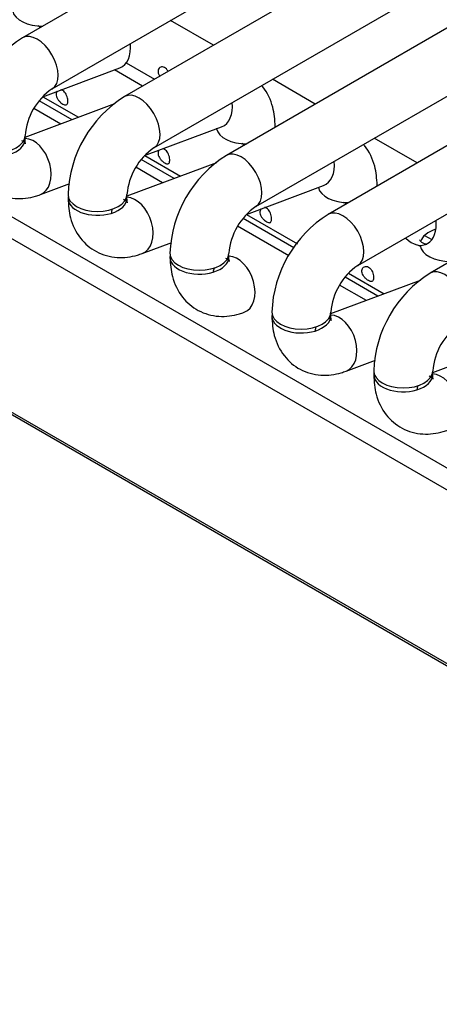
# Model space of a CAD drawing. Header units: millimetres. Extents: x 0 to 287, y 0 to 200.
# Tile 42 of 57: x 207.44 to 209.21, y 98.83 to 103. Entities that reach past the tile are written whole.
import ezdxf

# ---------------------------------------------------------------- set-up
doc = ezdxf.new("R2010")
doc.units = ezdxf.units.MM
doc.layers.add('130.190_BW4C_CTM', color=7, linetype='Continuous')
doc.layers.add('Défaut', color=7, linetype='Continuous')

# ---------------------------------------------------------------- blocks, each defined once
blk = doc.blocks.new('SE3')
at = {"layer": '130.190_BW4C_CTM', "color": 7, "linetype": 'Continuous'}
for p, q in [((216.5691, 108.1898), (207.4474, 102.9234)), ((207.5724, 102.7068), (216.6941, 107.9733)), ((217.0011, 107.9403), (207.8795, 102.6739)), ((208.0045, 102.4574), (217.1261, 107.7238)), ((217.4332, 107.6909), (208.3115, 102.4245)), ((208.4365, 102.208), (217.5582, 107.4744)), ((217.8652, 107.4414), (208.7435, 102.175)), ((208.8685, 101.9585), (217.9902, 107.2249)), ((218.2973, 107.192), (209.1756, 101.9256)), ((203.7911, 104.2492), (212.7266, 99.0904)), ((212.6821, 99.0231), (203.7467, 104.182)), ((226.1511, 90.5106), (203.5944, 103.5337)), ((203.5955, 103.5242), (226.1522, 90.5011)), ((207.5241, 102.9676), (207.5134, 102.9738)), ((208.2566, 102.8917), (208.0746, 102.9968)), ((207.533, 102.6735), (207.8594, 102.7955)), ((207.8868, 102.8165), (208.0066, 102.7473)), ((207.9561, 102.7182), (207.8368, 102.787)), ((208.6887, 102.6422), (208.5066, 102.7473)), ((207.5333, 102.6736), (207.6847, 102.5862)), ((207.8372, 102.6431), (207.4574, 102.5012)), ((207.6091, 102.5579), (207.495, 102.6237)), ((207.6579, 102.5761), (207.5184, 102.6566)), ((207.965, 102.424), (208.2915, 102.546)), ((208.2699, 102.537), (208.2689, 102.5376)), ((209.1207, 102.3928), (208.9387, 102.4979)), ((208.3881, 102.4687), (208.3775, 102.4749)), ((207.9654, 102.4241), (208.1168, 102.3367)), ((208.2692, 102.3937), (207.8895, 102.2518)), ((208.0411, 102.3084), (207.9271, 102.3743)), ((208.0899, 102.3267), (207.9504, 102.4072)), ((207.523, 102.2588), (207.6477, 102.3054)), ((208.3971, 102.1746), (208.7235, 102.2966)), ((208.7019, 102.2876), (208.7009, 102.2881)), ((208.8202, 102.2193), (208.8095, 102.2255)), ((208.3974, 102.1747), (208.6125, 102.0505)), ((208.5768, 101.9992), (208.3591, 102.1248)), ((208.598, 102.0334), (208.3825, 102.1578)), ((209.1521, 102.086), (209.1829, 102.0682)), ((207.955, 102.0094), (208.0797, 102.056)), ((209.134, 102.0381), (209.1237, 102.044)), ((208.8293, 101.9253), (208.9809, 101.8378)), ((209.1333, 101.8948), (208.7535, 101.7529)), ((208.9052, 101.8096), (208.7912, 101.8754)), ((208.954, 101.8278), (208.8145, 101.9083)), ((209.5654, 101.6454), (209.1856, 101.5034)), ((208.8191, 101.5105), (208.9438, 101.5571))]:
    blk.add_line(p, q, dxfattribs=at)
for centre, radius, start, end in [((207.7185, 102.4905), 0.5107, 122.0624, 177.9376), ((207.7237, 102.4875), 0.2664, 124.5996, 175.4004), ((208.1506, 102.2411), 0.5107, 122.0624, 177.9376), ((208.1557, 102.2381), 0.2664, 124.5996, 175.4004), ((208.5826, 101.9917), 0.5107, 122.0624, 177.9376), ((208.5878, 101.9887), 0.2664, 124.5996, 175.4004), ((209.0147, 101.7422), 0.5107, 122.0624, 177.9376), ((209.0198, 101.7392), 0.2664, 124.5996, 175.4004), ((209.4467, 101.4928), 0.5107, 122.0624, 177.9376), ((209.4519, 101.4898), 0.2664, 124.5996, 175.4004)]:
    blk.add_arc(centre, radius, start, end, dxfattribs=at)
for centre, major_axis, ratio, start_param, end_param in [((207.5297, 103.0453), (0.125, 0), 0.57735, 3.272674, 4.744529), ((207.5099, 102.8151), (0.0625, -0.1083), 0.57735, 0.009871, 3.141298), ((207.8157, 102.9126), (-0.0438, 0.1171), 0.668835, 3.141593, 4.350833), ((207.942, 102.5657), (0.0625, -0.1083), 0.57735, 0.009871, 3.141298), ((208.2477, 102.6631), (-0.0438, 0.1171), 0.668835, 3.141593, 4.350833), ((208.3938, 102.5464), (0.125, 0), 0.57735, 6.251045, 6.283185), ((207.3331, 102.4926), (0.125, 0), 0.57735, 3.028213, 6.283185), ((207.3331, 102.5089), (0.125, 0), 0.57735, 3.141732, 6.274998), ((207.3331, 102.4926), (0.125, 0), 0.57735, 0, 0.1188), ((208.3938, 102.5464), (0.125, 0), 0.57735, 3.260392, 4.744529), ((207.4792, 102.3759), (-0.0438, 0.1171), 0.668835, 3.141564, 6.012973), ((208.374, 102.3162), (0.0625, -0.1083), 0.57735, 0.009871, 3.141298), ((208.6798, 102.4137), (-0.0438, 0.1171), 0.668835, 3.141593, 4.350833), ((208.8258, 102.297), (0.125, 0), 0.57735, 6.251045, 6.283185), ((207.7652, 102.2431), (0.125, 0), 0.57735, 3.028209, 6.283185), ((207.7652, 102.2595), (0.125, 0), 0.57735, 3.141732, 6.274998), ((207.7652, 102.2431), (0.125, 0), 0.57735, 0, 0.1188), ((208.8258, 102.297), (0.125, 0), 0.57735, 3.260392, 4.744529), ((207.9113, 102.1265), (-0.0438, 0.1171), 0.668835, 3.141564, 6.012973), ((207.9113, 102.1265), (-0.0438, 0.1171), 0.668835, 0.703415, 0.873634), ((208.806, 102.0668), (0.0625, -0.1083), 0.57735, 0.009871, 3.141298), ((209.1118, 102.1642), (-0.0438, 0.1171), 0.668835, 2.170969, 4.350833), ((209.2579, 102.0476), (0.125, 0), 0.57735, 2.052782, 2.965389), ((209.2579, 102.0476), (0.125, 0), 0.57735, 3.196628, 4.744529), ((208.1972, 101.9937), (0.125, 0), 0.57735, 3.028209, 6.283185), ((208.1972, 102.01), (0.125, 0), 0.57735, 3.141732, 6.274998), ((208.1972, 101.9937), (0.125, 0), 0.57735, 0, 0.113383), ((208.3433, 101.877), (-0.0438, 0.1171), 0.668835, 3.141564, 6.012973), ((208.3433, 101.877), (-0.0438, 0.1171), 0.668835, 0.703415, 0.873634), ((209.2381, 101.8173), (0.0625, -0.1083), 0.57735, 0.009871, 3.141298), ((208.6293, 101.7443), (0.125, 0), 0.57735, 3.028213, 6.283185), ((208.6293, 101.7606), (0.125, 0), 0.57735, 3.141732, 6.274998), ((208.6293, 101.7443), (0.125, 0), 0.57735, 0, 0.1188), ((208.7753, 101.6276), (-0.0438, 0.1171), 0.668835, 3.141564, 6.012973), ((208.7753, 101.6276), (-0.0438, 0.1171), 0.668835, 0.703415, 0.873634), ((209.0613, 101.4948), (0.125, 0), 0.57735, 3.028214, 6.283185), ((209.0613, 101.5112), (0.125, 0), 0.57735, 3.141732, 6.274998), ((209.0613, 101.4948), (0.125, 0), 0.57735, 0, 0.1188), ((209.2074, 101.3781), (-0.0438, 0.1171), 0.668835, 3.141564, 6.012973), ((209.2074, 101.3781), (-0.0438, 0.1171), 0.668835, 0.703415, 0.873634)]:
    blk.add_ellipse(centre, major_axis=major_axis, ratio=ratio, start_param=start_param, end_param=end_param, dxfattribs=at)
for points, knots in [([(208.0645, 102.7808), (208.0634, 102.7829), (208.0622, 102.785), (208.0609, 102.7868), (208.0588, 102.7899), (208.0564, 102.7925), (208.0538, 102.7946), (208.0512, 102.7967), (208.0484, 102.7983), (208.0455, 102.7992), (208.0427, 102.8001), (208.0397, 102.8004), (208.037, 102.8001), (208.0343, 102.7997), (208.0317, 102.7987), (208.0295, 102.7972), (208.0273, 102.7956), (208.0255, 102.7935), (208.0242, 102.791), (208.0229, 102.7885), (208.0221, 102.7856), (208.0219, 102.7825), (208.0217, 102.7794), (208.0221, 102.776), (208.023, 102.7727), (208.0239, 102.7693), (208.0254, 102.7658), (208.0274, 102.7625), (208.0278, 102.7617), (208.0283, 102.761), (208.0288, 102.7602)], [0.3906728, 0.3906728, 0.3906728, 0.3906728, 0.4233402, 0.4233402, 0.4233402, 0.4759291, 0.4759291, 0.4759291, 0.5289331, 0.5289331, 0.5289331, 0.5822112, 0.5822112, 0.5822112, 0.6352073, 0.6352073, 0.6352073, 0.6877903, 0.6877903, 0.6877903, 0.7404633, 0.7404633, 0.7404633, 0.7935872, 0.7935872, 0.7935872, 0.8468402, 0.8468402, 0.8468402, 0.8595216, 0.8595216, 0.8595216, 0.8595216]), ([(208.5188, 102.5464), (208.5171, 102.5771), (208.5125, 102.6342), (208.4847, 102.6924), (208.4626, 102.7196), (208.4611, 102.7214)], [0, 0, 0, 0, 0.1745777, 0.3828568, 0.3977911, 0.3977911, 0.3977911, 0.3977911]), ([(207.5945, 102.6969), (207.5936, 102.6959), (207.5928, 102.6947), (207.5922, 102.6935), (207.5909, 102.691), (207.5901, 102.688), (207.5899, 102.685), (207.5897, 102.6818), (207.59, 102.6785), (207.591, 102.6751), (207.5919, 102.6717), (207.5934, 102.6683), (207.5953, 102.665), (207.5972, 102.6617), (207.5996, 102.6585), (207.6022, 102.6556), (207.6048, 102.6527), (207.6076, 102.65), (207.6104, 102.6477), (207.613, 102.6457), (207.6156, 102.6438), (207.6181, 102.6424)], [0.6609469, 0.6609469, 0.6609469, 0.6609469, 0.6877903, 0.6877903, 0.6877903, 0.7404633, 0.7404633, 0.7404633, 0.7935872, 0.7935872, 0.7935872, 0.8468402, 0.8468402, 0.8468402, 0.8997022, 0.8997022, 0.8997022, 0.9522476, 0.9522476, 0.9522476, 1, 1, 1, 1]), ([(207.6181, 102.6424), (207.6209, 102.6408), (207.6235, 102.6397), (207.6259, 102.639), (207.6282, 102.6384), (207.6304, 102.6383), (207.6321, 102.6388), (207.6339, 102.6392), (207.6354, 102.6403), (207.6365, 102.6419), (207.6376, 102.6435), (207.6384, 102.6457), (207.6388, 102.6483), (207.6393, 102.6509), (207.6394, 102.654), (207.6392, 102.6573), (207.6391, 102.6607), (207.6386, 102.6644), (207.6378, 102.6681), (207.6369, 102.6718), (207.6358, 102.6756), (207.6343, 102.6792), (207.6328, 102.6828), (207.631, 102.6863), (207.6289, 102.6893), (207.6268, 102.6923), (207.6244, 102.6949), (207.6218, 102.697), (207.6192, 102.6991), (207.6163, 102.7007), (207.6135, 102.7016), (207.6121, 102.7021), (207.6108, 102.7024), (207.6094, 102.7025)], [0, 0, 0, 0, 0.0530419, 0.0530419, 0.0530419, 0.1061047, 0.1061047, 0.1061047, 0.1588828, 0.1588828, 0.1588828, 0.2114301, 0.2114301, 0.2114301, 0.2643019, 0.2643019, 0.2643019, 0.3175571, 0.3175571, 0.3175571, 0.3706757, 0.3706757, 0.3706757, 0.4233402, 0.4233402, 0.4233402, 0.4759291, 0.4759291, 0.4759291, 0.5289331, 0.5289331, 0.5289331, 0.5539421, 0.5539421, 0.5539421, 0.5539421]), ([(207.2081, 102.4926), (207.2098, 102.4619), (207.2145, 102.4048), (207.2544, 102.3212), (207.3264, 102.2602), (207.4139, 102.2359), (207.483, 102.245), (207.5156, 102.2562), (207.523, 102.2588)], [0, 0, 0, 0, 0.174578, 0.382857, 0.571692, 0.76754, 0.95457, 1, 1, 1, 1]), ([(207.4604, 102.4738), (207.4605, 102.4737), (207.46, 102.4749), (207.4583, 102.4826), (207.4582, 102.4908), (207.4581, 102.4926)], [0.7480314, 0.7480314, 0.7480314, 0.7480314, 0.8176966, 0.9666535, 1, 1, 1, 1]), ([(208.9508, 102.297), (208.9492, 102.3277), (208.9445, 102.3848), (208.9167, 102.4429), (208.8947, 102.4701), (208.8932, 102.4719)], [0, 0, 0, 0, 0.1745777, 0.3828568, 0.3977911, 0.3977911, 0.3977911, 0.3977911]), ([(208.0266, 102.4475), (208.0257, 102.4465), (208.0249, 102.4453), (208.0242, 102.444), (208.0229, 102.4415), (208.0221, 102.4386), (208.0219, 102.4355), (208.0217, 102.4324), (208.0221, 102.429), (208.023, 102.4257), (208.0239, 102.4223), (208.0254, 102.4188), (208.0274, 102.4155), (208.0293, 102.4122), (208.0317, 102.4091), (208.0342, 102.4062), (208.0368, 102.4033), (208.0396, 102.4006), (208.0425, 102.3983), (208.045, 102.3962), (208.0477, 102.3944), (208.0501, 102.393)], [0.6609469, 0.6609469, 0.6609469, 0.6609469, 0.6877903, 0.6877903, 0.6877903, 0.7404633, 0.7404633, 0.7404633, 0.7935872, 0.7935872, 0.7935872, 0.8468402, 0.8468402, 0.8468402, 0.8997022, 0.8997022, 0.8997022, 0.9522476, 0.9522476, 0.9522476, 1, 1, 1, 1]), ([(208.0501, 102.393), (208.0529, 102.3914), (208.0556, 102.3902), (208.0579, 102.3896), (208.0603, 102.389), (208.0624, 102.3889), (208.0642, 102.3893), (208.0659, 102.3898), (208.0674, 102.3909), (208.0685, 102.3925), (208.0696, 102.3941), (208.0704, 102.3962), (208.0709, 102.3988), (208.0713, 102.4014), (208.0715, 102.4045), (208.0713, 102.4079), (208.0711, 102.4112), (208.0706, 102.4149), (208.0698, 102.4187), (208.069, 102.4224), (208.0678, 102.4262), (208.0663, 102.4298), (208.0649, 102.4334), (208.063, 102.4368), (208.0609, 102.4398), (208.0588, 102.4428), (208.0564, 102.4455), (208.0538, 102.4476), (208.0512, 102.4497), (208.0484, 102.4513), (208.0455, 102.4522), (208.0442, 102.4526), (208.0428, 102.4529), (208.0415, 102.4531)], [0, 0, 0, 0, 0.0530419, 0.0530419, 0.0530419, 0.1061047, 0.1061047, 0.1061047, 0.1588828, 0.1588828, 0.1588828, 0.2114301, 0.2114301, 0.2114301, 0.2643019, 0.2643019, 0.2643019, 0.3175571, 0.3175571, 0.3175571, 0.3706757, 0.3706757, 0.3706757, 0.4233402, 0.4233402, 0.4233402, 0.4759291, 0.4759291, 0.4759291, 0.5289331, 0.5289331, 0.5289331, 0.5539421, 0.5539421, 0.5539421, 0.5539421]), ([(207.6402, 102.2431), (207.6418, 102.2124), (207.6465, 102.1554), (207.6864, 102.0718), (207.7585, 102.0107), (207.846, 101.9864), (207.915, 101.9955), (207.9476, 102.0067), (207.955, 102.0094)], [0, 0, 0, 0, 0.174578, 0.382857, 0.571692, 0.76754, 0.95457, 1, 1, 1, 1]), ([(207.8925, 102.2244), (207.8925, 102.2243), (207.892, 102.2254), (207.8903, 102.2332), (207.8902, 102.2414), (207.8902, 102.2431)], [0.7480314, 0.7480314, 0.7480314, 0.7480314, 0.8176966, 0.9666535, 1, 1, 1, 1]), ([(208.4586, 102.1981), (208.4577, 102.197), (208.4569, 102.1958), (208.4562, 102.1946), (208.455, 102.1921), (208.4542, 102.1892), (208.454, 102.1861), (208.4537, 102.183), (208.4541, 102.1796), (208.4551, 102.1762), (208.456, 102.1728), (208.4575, 102.1694), (208.4594, 102.1661), (208.4613, 102.1628), (208.4637, 102.1596), (208.4663, 102.1567), (208.4688, 102.1538), (208.4717, 102.1512), (208.4745, 102.1489), (208.4771, 102.1468), (208.4797, 102.145), (208.4822, 102.1435)], [0.6609469, 0.6609469, 0.6609469, 0.6609469, 0.6877903, 0.6877903, 0.6877903, 0.7404633, 0.7404633, 0.7404633, 0.7935872, 0.7935872, 0.7935872, 0.8468402, 0.8468402, 0.8468402, 0.8997022, 0.8997022, 0.8997022, 0.9522476, 0.9522476, 0.9522476, 1, 1, 1, 1]), ([(208.4822, 102.1435), (208.4849, 102.1419), (208.4876, 102.1408), (208.49, 102.1401), (208.4923, 102.1395), (208.4945, 102.1394), (208.4962, 102.1399), (208.498, 102.1404), (208.4995, 102.1414), (208.5006, 102.143), (208.5017, 102.1446), (208.5024, 102.1468), (208.5029, 102.1494), (208.5034, 102.152), (208.5035, 102.1551), (208.5033, 102.1584), (208.5032, 102.1618), (208.5027, 102.1655), (208.5018, 102.1692), (208.501, 102.1729), (208.4999, 102.1768), (208.4984, 102.1804), (208.4969, 102.1839), (208.4951, 102.1874), (208.493, 102.1904), (208.4909, 102.1934), (208.4885, 102.1961), (208.4859, 102.1981), (208.4833, 102.2003), (208.4804, 102.2018), (208.4776, 102.2028), (208.4762, 102.2032), (208.4749, 102.2035), (208.4735, 102.2037)], [0, 0, 0, 0, 0.0530419, 0.0530419, 0.0530419, 0.1061047, 0.1061047, 0.1061047, 0.1588828, 0.1588828, 0.1588828, 0.2114301, 0.2114301, 0.2114301, 0.2643019, 0.2643019, 0.2643019, 0.3175571, 0.3175571, 0.3175571, 0.3706757, 0.3706757, 0.3706757, 0.4233402, 0.4233402, 0.4233402, 0.4759291, 0.4759291, 0.4759291, 0.5289331, 0.5289331, 0.5289331, 0.5539421, 0.5539421, 0.5539421, 0.5539421]), ([(209.1556, 102.0472), (209.1587, 102.0478), (209.1643, 102.0493), (209.1499, 102.0483), (209.1326, 102.0615), (209.1306, 102.0662), (209.1306, 102.0663)], [0, 0, 0, 0, 0.1596966, 0.343555, 0.6192661, 0.7480314, 0.7480314, 0.7480314, 0.7480314]), ([(208.0722, 101.9937), (208.0739, 101.963), (208.0785, 101.9059), (208.1185, 101.8224), (208.1905, 101.7613), (208.278, 101.737), (208.3471, 101.7461), (208.3796, 101.7573), (208.3871, 101.7599)], [0, 0, 0, 0, 0.174578, 0.382857, 0.571692, 0.76754, 0.95457, 1, 1, 1, 1]), ([(208.3245, 101.9749), (208.3245, 101.9749), (208.3241, 101.976), (208.3224, 101.9837), (208.3222, 101.9919), (208.3222, 101.9937)], [0.7480314, 0.7480314, 0.7480314, 0.7480314, 0.8176966, 0.9666535, 1, 1, 1, 1]), ([(208.9142, 101.8941), (208.917, 101.8925), (208.9196, 101.8913), (208.922, 101.8907), (208.9244, 101.8901), (208.9265, 101.89), (208.9283, 101.8905), (208.93, 101.8909), (208.9315, 101.892), (208.9326, 101.8936), (208.9337, 101.8952), (208.9345, 101.8974), (208.9349, 101.9), (208.9354, 101.9026), (208.9355, 101.9057), (208.9354, 101.909), (208.9352, 101.9124), (208.9347, 101.9161), (208.9339, 101.9198), (208.9331, 101.9235), (208.9319, 101.9273), (208.9304, 101.9309), (208.929, 101.9345), (208.9271, 101.9379), (208.925, 101.9409), (208.9229, 101.944), (208.9205, 101.9466), (208.9179, 101.9487), (208.9153, 101.9508), (208.9125, 101.9524), (208.9096, 101.9533), (208.9067, 101.9543), (208.9038, 101.9546), (208.9011, 101.9542), (208.8983, 101.9538), (208.8958, 101.9528), (208.8936, 101.9513), (208.8914, 101.9497), (208.8896, 101.9476), (208.8883, 101.9451), (208.887, 101.9426), (208.8862, 101.9397), (208.886, 101.9366), (208.8858, 101.9335), (208.8862, 101.9301), (208.8871, 101.9268), (208.888, 101.9234), (208.8895, 101.9199), (208.8915, 101.9166), (208.8934, 101.9134), (208.8957, 101.9102), (208.8983, 101.9073), (208.9009, 101.9044), (208.9037, 101.9017), (208.9065, 101.8994), (208.9091, 101.8973), (208.9117, 101.8955), (208.9142, 101.8941)], [0, 0, 0, 0, 0.053042, 0.053042, 0.053042, 0.106105, 0.106105, 0.106105, 0.158883, 0.158883, 0.158883, 0.21143, 0.21143, 0.21143, 0.264302, 0.264302, 0.264302, 0.317557, 0.317557, 0.317557, 0.370676, 0.370676, 0.370676, 0.42334, 0.42334, 0.42334, 0.475929, 0.475929, 0.475929, 0.528933, 0.528933, 0.528933, 0.582211, 0.582211, 0.582211, 0.635207, 0.635207, 0.635207, 0.68779, 0.68779, 0.68779, 0.740463, 0.740463, 0.740463, 0.793587, 0.793587, 0.793587, 0.84684, 0.84684, 0.84684, 0.899702, 0.899702, 0.899702, 0.952248, 0.952248, 0.952248, 1, 1, 1, 1]), ([(208.5043, 101.7443), (208.5059, 101.7136), (208.5106, 101.6565), (208.5505, 101.5729), (208.6225, 101.5119), (208.7101, 101.4876), (208.7791, 101.4967), (208.8117, 101.5079), (208.8191, 101.5105)], [0, 0, 0, 0, 0.174578, 0.382857, 0.571692, 0.76754, 0.95457, 1, 1, 1, 1]), ([(208.7566, 101.7255), (208.7566, 101.7254), (208.7561, 101.7266), (208.7544, 101.7343), (208.7543, 101.7425), (208.7543, 101.7443)], [0.7480314, 0.7480314, 0.7480314, 0.7480314, 0.8176966, 0.9666535, 1, 1, 1, 1]), ([(208.9363, 101.4948), (208.938, 101.4641), (208.9426, 101.4071), (208.9825, 101.3235), (209.0546, 101.2624), (209.1421, 101.2381), (209.2112, 101.2472), (209.2437, 101.2584), (209.2511, 101.2611)], [0, 0, 0, 0, 0.174578, 0.382857, 0.571692, 0.76754, 0.95457, 1, 1, 1, 1]), ([(209.1886, 101.476), (209.1886, 101.476), (209.1882, 101.4771), (209.1864, 101.4849), (209.1863, 101.4931), (209.1863, 101.4948)], [0.7480314, 0.7480314, 0.7480314, 0.7480314, 0.8176966, 0.9666535, 1, 1, 1, 1])]:
    blk.add_open_spline(points, degree=3, knots=knots, dxfattribs=at)
for points in [[(207.4432, 102.4885), (207.4492, 102.4856), (207.4552, 102.4808), (207.4581, 102.4774)], [(207.8752, 102.239), (207.8812, 102.2362), (207.8873, 102.2314), (207.8902, 102.2279)], [(208.3073, 101.9896), (208.3133, 101.9868), (208.3193, 101.9819), (208.3222, 101.9785)], [(208.7456, 101.7365), (208.7492, 101.734), (208.7524, 101.7313), (208.7542, 101.729)], [(209.1714, 101.4907), (209.1774, 101.4879), (209.1834, 101.4831), (209.1863, 101.4796)]]:
    blk.add_open_spline(points, degree=3, dxfattribs=at)

msp = doc.modelspace()

# ---------------------------------------------------------------- block references
at = {"layer": 'Défaut'}
msp.add_blockref('SE3', (0, 0), dxfattribs=at)

doc.saveas('drawing.dxf')
